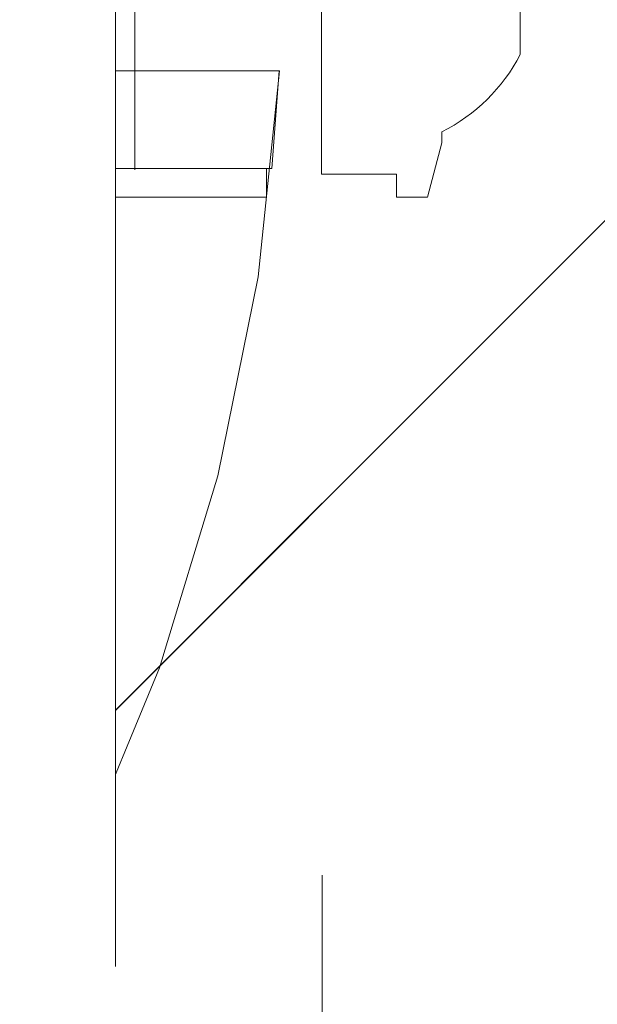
# Model space of a CAD drawing. Header units: inches. Extents: x -471 to -284, y -222 to 20.
# Tile 12 of 54: x -393.508 to -392.901, y 9.393 to 10.427. Entities that reach past the tile are written whole.
import ezdxf

# ---------------------------------------------------------------- set-up
doc = ezdxf.new("R2010")
doc.units = ezdxf.units.IN
doc.header["$LTSCALE"] = 32
doc.header["$MEASUREMENT"] = 0
doc.linetypes.add('Dash Style-1', pattern=[0.083328, 0.041656, -0.041672])
for name, color, linetype, lineweight in [('Black', 7, 'Continuous', 18), ('DashLine', 7, 'Dash Style-1', 13), ('DashLineFill', 7, 'Dash Style-1', 13), ('Drawing', 7, 'Continuous', 18), ('None', 7, 'Continuous', 18), ('SolidLine', 7, 'Continuous', 15), ('Wood_1-H', 7, 'Continuous', 13)]:
    doc.layers.add(name, color=color, linetype=linetype, lineweight=lineweight)
pattern_1 = [(45, (0, 0), (-1.61301565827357, 1.935715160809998), []), (45, (-1.0608, 1.0608), (-0.4723460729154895, 0.4167612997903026), [])]

# ---------------------------------------------------------------- blocks, each defined once
blk = doc.blocks.new('1BRPX8-Util_Bkt_Lg-F (2D)')
at = {"layer": 'DashLineFill', "linetype": 'Continuous', "lineweight": 13}
h = blk.add_hatch(dxfattribs=at)
h.set_pattern_fill('Steel', color=253, style=0, pattern_type=2)
h.set_pattern_definition(pattern_1)
edge = h.paths.add_edge_path()
edge.add_line((-4.468503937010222, 7.405511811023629), (-3.129921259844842, 7.405511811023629))
edge.add_line((-3.129921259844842, 7.405511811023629), (-3.129921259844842, -2.011811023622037))
edge.add_line((-3.129921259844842, -2.011811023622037), (-4.468503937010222, -2.011811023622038))
edge.add_line((-4.468503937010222, -2.011811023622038), (-4.468503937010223, -2.145669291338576))
edge.add_line((-4.468503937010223, -2.145669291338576), (-2.421259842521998, -2.145669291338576))
edge.add_line((-2.421259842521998, -2.145669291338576), (-2.421259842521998, -2.523622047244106))
edge.add_arc((-2.303149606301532, -2.523622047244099), 0.1181102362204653, 180.0000000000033, 270.0000000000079)
edge.add_line((-2.303149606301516, -2.641732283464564), (2.303149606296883, -2.641732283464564))
edge.add_arc((2.303149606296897, -2.523622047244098), 0.1181102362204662, 269.9999999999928, 359.9999999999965)
edge.add_line((2.421259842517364, -2.523622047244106), (2.421259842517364, -2.145669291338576))
edge.add_line((2.421259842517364, -2.145669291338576), (4.46850393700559, -2.145669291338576))
edge.add_line((4.46850393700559, -2.145669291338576), (4.46850393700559, -2.011811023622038))
edge.add_line((4.46850393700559, -2.011811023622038), (3.129921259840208, -2.011811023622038))
edge.add_line((3.129921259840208, -2.011811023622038), (3.129921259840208, 7.405511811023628))
edge.add_line((3.129921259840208, 7.405511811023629), (4.46850393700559, 7.405511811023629))
edge.add_line((4.46850393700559, 7.405511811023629), (4.46850393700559, 7.539370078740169))
edge.add_line((4.46850393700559, 7.539370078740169), (2.421259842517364, 7.539370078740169))
edge.add_line((2.421259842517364, 7.539370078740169), (2.421259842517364, 7.917322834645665))
edge.add_arc((2.30314960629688, 7.917322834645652), 0.1181102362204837, 6.452788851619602e-12, 89.99999999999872)
edge.add_line((2.303149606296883, 8.035433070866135), (-2.303149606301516, 8.035433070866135))
edge.add_arc((-2.303149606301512, 7.91732283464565), 0.1181102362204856, 90.00000000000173, 179.9999999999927)
edge.add_line((-2.421259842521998, 7.917322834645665), (-2.421259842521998, 7.539370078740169))
edge.add_line((-2.421259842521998, 7.539370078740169), (-4.468503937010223, 7.539370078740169))
edge.add_line((-4.468503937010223, 7.539370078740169), (-4.468503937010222, 7.405511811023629))
blk = doc.blocks.new('Slate-LegBrace (2D)')
at = {"layer": 'DashLineFill', "linetype": 'Continuous', "lineweight": 13}
h = blk.add_hatch(dxfattribs=at)
h.set_pattern_fill('Steel', color=253, style=0, pattern_type=2)
h.set_pattern_definition(pattern_1)
h.paths.add_polyline_path([(1.477721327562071, -0.2676096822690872), (1.477721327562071, -0.2375137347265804), (1.672015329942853, -0.2375137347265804), (1.672015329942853, -0.02575645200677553), (1.675765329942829, -0.02575645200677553), (1.675765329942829, 0.7034311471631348), (1.734820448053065, 0.762486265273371), (1.929210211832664, 0.762486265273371), (1.988265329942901, 0.7034311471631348), (1.988265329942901, -0.02575645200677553), (1.992015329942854, -0.02575645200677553), (1.992015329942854, -0.2375137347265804), (2.186309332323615, -0.2375137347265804), (2.186309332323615, -0.2676096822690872)])
h = blk.add_hatch(dxfattribs=at)
h.set_pattern_fill('Steel', color=253, style=0, pattern_type=2)
h.set_pattern_definition(pattern_1)
edge = h.paths.add_edge_path()
edge.add_line((-2.199587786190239, -0.1351515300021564), (-1.374775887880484, -0.1351515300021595))
edge.add_arc((3.636636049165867e-15, -0.01355418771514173), 1.380142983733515, 185.0545920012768, 354.9454079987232)
edge.add_line((1.374775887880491, -0.13515153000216), (2.199718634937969, -0.1351515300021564))
edge.add_arc((6.54243738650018e-05, -0.01705725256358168), 2.202821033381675, 183.0731271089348, 356.92687289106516, ccw=False)
h = blk.add_hatch(dxfattribs=at)
h.set_pattern_fill('Steel', color=253, style=0, pattern_type=2)
h.set_pattern_definition(pattern_1)
edge = h.paths.add_edge_path()
edge.add_line((2.191696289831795, -0.2375138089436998), (1.463739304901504, -0.2375137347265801))
edge.add_arc((-6.542437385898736e-05, -0.01704129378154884), 1.480314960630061, 188.5652811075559, 351.4347188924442, ccw=False)
edge.add_line((-1.463870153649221, -0.2375137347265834), (-2.191827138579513, -0.2375138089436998))
edge.add_line((-2.191827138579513, -0.2375138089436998), (-2.199718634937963, -0.1351515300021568))
edge.add_line((-2.199718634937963, -0.1351515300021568), (-1.374775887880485, -0.1351515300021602))
edge.add_arc((2.937282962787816e-15, -0.01355418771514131), 1.380142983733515, 185.0545920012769, 354.9454079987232)
edge.add_line((1.37477588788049, -0.1351515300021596), (2.199587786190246, -0.1351515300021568))
edge.add_line((2.199587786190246, -0.1351515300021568), (2.191696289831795, -0.2375138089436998))
at = {"layer": 'DashLineFill', "flags": 128}
blk.add_lwpolyline([(1.477721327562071, -0.2676096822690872), (1.477721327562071, -0.2375137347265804), (1.672015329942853, -0.2375137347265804), (1.672015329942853, -0.02575645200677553), (1.675765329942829, -0.02575645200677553), (1.675765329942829, 0.7034311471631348), (1.734820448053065, 0.762486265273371), (1.929210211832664, 0.762486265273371), (1.988265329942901, 0.7034311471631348), (1.988265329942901, -0.02575645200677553), (1.992015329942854, -0.02575645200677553), (1.992015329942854, -0.2375137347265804), (2.186309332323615, -0.2375137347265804), (2.186309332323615, -0.2676096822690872)], close=True, dxfattribs=at)
for points in [[(2.191696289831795, -0.2375138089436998), (1.463739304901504, -0.2375137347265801, -0.860662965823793), (-1.463870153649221, -0.2375137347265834), (-2.191827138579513, -0.2375138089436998), (-2.199718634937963, -0.1351515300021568), (-1.374775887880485, -0.1351515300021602, 0.9154551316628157), (1.37477588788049, -0.1351515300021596), (2.199587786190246, -0.1351515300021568)], [(-2.199587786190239, -0.1351515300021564), (-1.374775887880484, -0.1351515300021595, 0.9154551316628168), (1.374775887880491, -0.13515153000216), (2.199718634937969, -0.1351515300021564, -0.9477524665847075)]]:
    blk.add_lwpolyline(points, format="xyb", close=True, dxfattribs=at)
blk = doc.blocks.new('Group-56')
at = {"layer": 'Wood_1-H', "color": 7}
for name in ['1BRPX8-Util_Bkt_Lg-F (2D)', 'Slate-LegBrace (2D)']:
    blk.add_blockref(name, (9.05511811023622, -8.30708661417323), dxfattribs=at)
blk = doc.blocks.new('Group-59')
at = {"layer": 'DashLineFill', "linetype": 'Continuous', "lineweight": 13}
h = blk.add_hatch(dxfattribs=at)
h.set_pattern_fill('Steel', color=253, style=0, pattern_type=2)
h.set_pattern_definition(pattern_1)
h.paths.add_polyline_path([(-2.066929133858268, 1.397637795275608), (2.066929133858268, 1.397637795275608), (2.066929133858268, 0.1377952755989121), (2.106299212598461, 0.1377952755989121), (2.106299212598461, -0.1377952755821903), (2.066929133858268, -0.1377952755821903), (2.066929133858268, -5.275590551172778), (2.106299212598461, -5.275590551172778), (2.106299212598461, -5.55118110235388), (2.066929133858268, -5.55118110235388), (2.066929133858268, -5.82677165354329), (-2.066929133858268, -5.82677165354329), (-2.066929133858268, -5.55118110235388), (-2.106299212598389, -5.55118110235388), (-2.106299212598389, -5.275590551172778), (-2.066929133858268, -5.275590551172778), (-2.066929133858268, -0.1377952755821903), (-2.106299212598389, -0.1377952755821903), (-2.106299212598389, 0.1377952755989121), (-2.066929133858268, 0.1377952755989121)])
at = {"layer": 'DashLineFill', "flags": 128}
blk.add_lwpolyline([(-2.066929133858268, 1.397637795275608), (2.066929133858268, 1.397637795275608), (2.066929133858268, 0.1377952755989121), (2.106299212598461, 0.1377952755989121), (2.106299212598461, -0.1377952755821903), (2.066929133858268, -0.1377952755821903), (2.066929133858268, -5.275590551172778), (2.106299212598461, -5.275590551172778), (2.106299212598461, -5.55118110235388), (2.066929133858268, -5.55118110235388), (2.066929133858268, -5.82677165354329), (-2.066929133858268, -5.82677165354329), (-2.066929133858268, -5.55118110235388), (-2.106299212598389, -5.55118110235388), (-2.106299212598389, -5.275590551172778), (-2.066929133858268, -5.275590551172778), (-2.066929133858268, -0.1377952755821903), (-2.106299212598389, -0.1377952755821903), (-2.106299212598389, 0.1377952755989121), (-2.066929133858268, 0.1377952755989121)], close=True, dxfattribs=at)
blk = doc.blocks.new('TL14_upper_leg (2D)')
at = {"layer": 'SolidLine', "flags": 128}
blk.add_lwpolyline([(2.322834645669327, 0.2436987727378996), (2.401574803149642, 0.2436987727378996), (2.401574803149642, 0.2677219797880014), (2.434055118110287, 0.2677219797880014), (2.4493110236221, 0.2107861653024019), (2.4493110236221, 0.1992105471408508, -0.1579749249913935), (2.531479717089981, 0.1180761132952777), (2.531479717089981, -0.1180652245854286, -0.1560270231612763), (2.4493110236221, -0.1991401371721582), (2.4493110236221, -0.2107752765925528), (2.434055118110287, -0.2677110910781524), (2.401574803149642, -0.2677110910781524), (2.401574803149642, -0.2436878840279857), (2.322834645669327, -0.2436878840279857)], format="xyb", close=True, dxfattribs=at)
at = {"layer": 'DashLine', "color": 7}
blk.add_blockref('Group-59', (0, 0), dxfattribs=at)
blk = doc.blocks.new('1BRPT9-Bracket (2D)')
at = {"layer": 'DashLineFill', "linetype": 'Continuous', "lineweight": 13}
h = blk.add_hatch(dxfattribs=at)
h.set_pattern_fill('Steel', color=253, style=0, pattern_type=2)
h.set_pattern_definition(pattern_1)
edge = h.paths.add_edge_path()
edge.add_arc((1.677931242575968, -8.488188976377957), 0.2519685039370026, 269.999999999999, 360.0000000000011)
edge.add_line((1.929899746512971, -8.488188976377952), (1.929899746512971, -7.480314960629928))
edge.add_line((1.929899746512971, -7.480314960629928), (2.323600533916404, -7.480314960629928))
edge.add_line((2.323600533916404, -7.480314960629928), (2.323600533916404, 7.461135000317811))
edge.add_line((2.323600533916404, 7.461135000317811), (1.929899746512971, 7.480314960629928))
edge.add_line((1.929899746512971, 7.480314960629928), (1.929899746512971, 8.488188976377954))
edge.add_arc((1.677931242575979, 8.488188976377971), 0.2519685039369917, 359.999999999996, 450.0000000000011)
edge.add_line((1.677931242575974, 8.740157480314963), (-2.32206875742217, 8.740157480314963))
edge.add_line((-2.32206875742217, 8.740157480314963), (-2.32206875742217, -8.74015748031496))
edge.add_line((-2.32206875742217, -8.74015748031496), (1.677931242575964, -8.74015748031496))
at = {"layer": 'DashLineFill'}
blk.add_line((2.126750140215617, 7.461135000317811), (2.126750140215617, -7.480314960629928), dxfattribs=at)
at = {"layer": 'DashLineFill', "flags": 128}
blk.add_lwpolyline([(1.677931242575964, -8.74015748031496, 0.4142135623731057), (1.929899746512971, -8.488188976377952), (1.929899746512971, -7.480314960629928), (2.323600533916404, -7.480314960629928), (2.323600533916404, 7.461135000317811), (1.929899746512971, 7.480314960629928), (1.929899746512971, 8.488188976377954, 0.4142135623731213), (1.677931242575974, 8.740157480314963), (-2.32206875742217, 8.740157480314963), (-2.32206875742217, -8.74015748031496)], format="xyb", close=True, dxfattribs=at)
blk = doc.blocks.new('SlateLegLocator-R2')
at = {"color": 255, "linetype": 'Dash Style-1', "lineweight": 5}
blk.add_wipeout([(-2.106299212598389, 1.3779527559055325), (2.10629921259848, 1.3779527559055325), (2.10629921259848, -5.807086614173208), (-2.106299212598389, -5.807086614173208)], dxfattribs=at).dxf.layer = 'Black'
at = {"layer": 'Black', "linetype": 'Dash Style-1', "lineweight": 5, "flags": 128}
blk.add_lwpolyline([(-2.106299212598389, 1.377952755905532), (2.106299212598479, 1.377952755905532), (2.106299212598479, -5.807086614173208), (-2.106299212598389, -5.807086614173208)], close=True, dxfattribs=at)
blk = doc.blocks.new('Group-83')
at = {"layer": 'None', "color": 7}
for name, p in [('1BRPT9-Bracket (2D)', (8.976377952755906, -12.00787401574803)), ('TL14_upper_leg (2D)', (8.976377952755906, -8.30708661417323))]:
    blk.add_blockref(name, p, dxfattribs=at)
blk.add_blockref('SlateLegLocator-R2', (8.976377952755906, -8.30708661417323), dxfattribs=at)
blk = doc.blocks.new('Group-87')
at = {"layer": 'None'}
blk.add_blockref('Group-56', (0, 0), dxfattribs=at)
blk.add_blockref('Group-83', (0, 0), dxfattribs=at)
blk = doc.blocks.new('SL Credenza Desk (2D)')
at = {"layer": 'None'}
blk.add_blockref('Group-87', (0, 0), dxfattribs=at)
at = {"layer": 'Drawing', "color": 0, "flags": 1}
for tag in ['Tag', 'Catalog', 'Option1', 'Option2', 'Option3', 'Option4', 'Option5', 'Option6', 'Option7', 'Option8', 'Option9', 'Option10', 'Option11', 'Option12', 'Custom', 'FinishGroup', 'Discount', 'Item2', 'Item3', 'Item6', 'Item9', 'Item10', 'Item12', 'Item13', 'Item16', 'Item19', 'Item20', 'Item21', 'Item22', 'Item23', 'Item24', 'Item25', 'Item8', 'Item18', 'Item1', 'Item4', 'Item5', 'Item7', 'Item11', 'Item14', 'Item15', 'Item17']:
    blk.add_attdef(tag, (-44.99146332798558, 3.308073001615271), '', height=0.007086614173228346, dxfattribs=at)

msp = doc.modelspace()

# ---------------------------------------------------------------- block references
at = {"layer": 'Drawing'}
msp.add_blockref('SL Credenza Desk (2D)', (-404.4901574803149, 18.81496062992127), dxfattribs=at)

doc.saveas('drawing.dxf')
